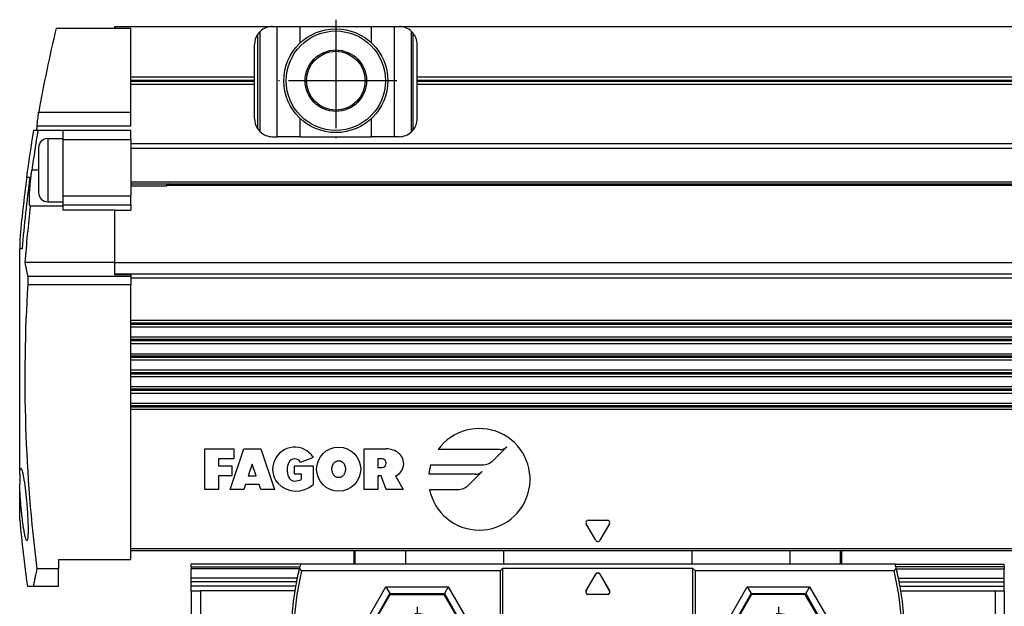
# Model space of a CAD drawing. Header units: millimetres. Extents: x -285 to 1770, y -283 to 203.
# Tile 19 of 30: x 446 to 555, y -9 to 56. Entities that reach past the tile are written whole.
import ezdxf

# ---------------------------------------------------------------- set-up
doc = ezdxf.new("R2010")
doc.units = ezdxf.units.MM
doc.linetypes.add('DOT_CENTER', pattern=[14, 12, -1, 0, -1])
doc.layers.add('1', color=7, linetype='Continuous')

# ---------------------------------------------------------------- blocks, each defined once
blk = doc.blocks.new('CABEZA__36', base_point=(464.6, -29.69))
at = {"color": 7, "linetype": 'Continuous'}
for p, q in [((482.6, -2.69), (482.6, -4.19)), ((536.6, -4.19), (536.6, -2.69)), ((464.6, -4.51), (464.6, -4.19)), ((476.68, -4.19), (464.6, -4.19)), ((482.6, -4.19), (476.68, -4.19)), ((482.72, -4.19), (482.6, -4.19)), ((488.36, -4.19), (482.72, -4.19)), ((499.2, -4.19), (488.36, -4.19)), ((520, -4.19), (499.2, -4.19)), ((530.84, -4.19), (520, -4.19)), ((536.48, -4.19), (530.84, -4.19)), ((536.6, -4.19), (536.48, -4.19)), ((542.52, -4.19), (536.6, -4.19)), ((542.52, -4.19), (554.6, -4.19)), ((554.6, -4.51), (554.6, -4.19)), ((464.6, -4.51), (464.6, -4.7)), ((464.6, -5.76), (464.6, -4.7)), ((498.8, -4.94), (476.8, -4.94)), ((499.1, -4.64), (498.8, -4.94)), ((498.8, -4.94), (498.8, -25.69)), ((499.1, -25.99), (499.1, -4.64)), ((499.1, -4.64), (520.1, -4.64)), ((508.29, -7.18), (509.38, -5.29)), ((508.32, -7.16), (509.38, -5.31)), ((509.82, -5.29), (510.91, -7.18)), ((509.82, -5.31), (510.88, -7.16)), ((520.1, -4.64), (520.1, -25.99)), ((520.4, -4.94), (520.1, -4.64)), ((520.4, -25.69), (520.4, -4.94)), ((542.4, -4.94), (520.4, -4.94)), ((554.6, -4.51), (554.6, -4.7)), ((554.6, -5.76), (554.6, -4.7)), ((464.6, -6.14), (464.6, -5.76)), ((464.6, -6.64), (464.6, -6.14)), ((554.6, -6.14), (554.6, -5.76)), ((554.6, -6.64), (554.6, -6.14)), ((464.6, -7.14), (464.6, -6.64)), ((464.6, -7.14), (464.6, -28.69)), ((464.6, -7.14), (465.6, -7.14)), ((465.6, -7.14), (465.6, -28.69)), ((476.06, -7.14), (465.6, -7.14)), ((483.65, -12.69), (486.63, -7.54)), ((486.15, -6.71), (486.58, -7.46)), ((486.58, -7.46), (486.63, -7.54)), ((486.63, -7.54), (492.57, -7.54)), ((492.57, -7.54), (492.62, -7.46)), ((492.57, -7.54), (495.55, -12.69)), ((493.05, -6.71), (492.62, -7.46)), ((510.69, -7.55), (508.51, -7.55)), ((510.67, -7.54), (508.53, -7.54)), ((526.63, -7.54), (523.65, -12.69)), ((526.15, -6.71), (526.58, -7.46)), ((526.58, -7.46), (526.63, -7.54)), ((532.57, -7.54), (526.63, -7.54)), ((532.57, -7.54), (532.62, -7.46)), ((535.55, -12.69), (532.57, -7.54)), ((533.05, -6.71), (532.62, -7.46)), ((543.14, -7.14), (553.6, -7.14)), ((553.6, -7.14), (553.6, -28.69)), ((553.6, -7.14), (554.6, -7.14)), ((554.6, -7.14), (554.6, -6.64)), ((554.6, -7.14), (554.6, -28.69)), ((482.7, -12.69), (483.57, -12.69)), ((483.57, -12.69), (483.65, -12.69)), ((486.63, -17.84), (483.65, -12.69)), ((495.55, -12.69), (492.57, -17.84)), ((495.63, -12.69), (495.55, -12.69)), ((496.5, -12.69), (495.63, -12.69)), ((522.7, -12.69), (523.57, -12.69)), ((523.57, -12.69), (523.65, -12.69)), ((523.65, -12.69), (526.63, -17.84)), ((532.57, -17.84), (535.55, -12.69)), ((535.63, -12.69), (535.55, -12.69)), ((536.5, -12.69), (535.63, -12.69)), ((486.15, -18.66), (486.58, -17.91)), ((486.58, -17.91), (486.63, -17.84)), ((492.57, -17.84), (486.63, -17.84)), ((492.62, -17.91), (492.57, -17.84)), ((493.05, -18.66), (492.62, -17.91)), ((526.15, -18.66), (526.58, -17.91)), ((526.58, -17.91), (526.63, -17.84)), ((526.63, -17.84), (532.57, -17.84)), ((532.62, -17.91), (532.57, -17.84)), ((533.05, -18.66), (532.62, -17.91)), ((499.1, -25.99), (478.31, -25.99)), ((478.51, -25.69), (498.8, -25.69)), ((498.8, -25.69), (499.1, -25.99)), ((520.1, -25.99), (520.4, -25.69)), ((540.89, -25.99), (520.1, -25.99)), ((540.69, -25.69), (520.4, -25.69)), ((465.1, -29.19), (464.6, -28.69)), ((465.1, -29.19), (465.6, -28.69)), ((465.1, -29.19), (465.6, -29.69)), ((465.6, -28.69), (553.6, -28.69)), ((482.6, -29.19), (536.6, -29.19)), ((482.6, -29.19), (482.6, -29.69)), ((536.6, -29.19), (536.6, -29.69)), ((553.6, -28.69), (554.1, -29.19)), ((554.1, -29.19), (553.6, -29.69)), ((554.6, -28.69), (554.1, -29.19)), ((465.6, -29.69), (482.6, -29.69)), ((536.6, -29.69), (553.6, -29.69))]:
    blk.add_line(p, q, dxfattribs=at)
at = {"color": 3, "linetype": 'Continuous'}
for p, q in [((482.72, -4.19), (482.72, -2.69)), ((488.36, -4.19), (488.36, -2.69)), ((499.2, -4.19), (499.2, -2.69)), ((520, -2.69), (520, -4.19)), ((530.84, -2.69), (530.84, -4.19)), ((536.48, -4.19), (536.48, -2.69)), ((464.6, -4.51), (476.6, -4.51)), ((476.55, -4.7), (464.6, -4.7)), ((509.38, -5.29), (509.38, -5.31)), ((509.82, -5.29), (509.82, -5.31)), ((554.6, -4.51), (542.6, -4.51)), ((542.65, -4.7), (554.6, -4.7)), ((476.31, -5.76), (464.6, -5.76)), ((476.24, -6.14), (464.6, -6.14)), ((542.89, -5.76), (554.6, -5.76)), ((542.96, -6.14), (554.6, -6.14)), ((476.14, -6.64), (464.6, -6.64)), ((482.7, -12.69), (486.15, -6.71)), ((483.57, -12.69), (486.58, -7.46)), ((486.15, -6.71), (493.05, -6.71)), ((486.58, -7.46), (492.62, -7.46)), ((492.62, -7.46), (495.63, -12.69)), ((493.05, -6.71), (496.5, -12.69)), ((508.29, -7.18), (508.32, -7.16)), ((508.51, -7.55), (508.53, -7.54)), ((510.67, -7.54), (510.69, -7.55)), ((510.88, -7.16), (510.91, -7.18)), ((522.7, -12.69), (526.15, -6.71)), ((523.57, -12.69), (526.58, -7.46)), ((526.15, -6.71), (533.05, -6.71)), ((526.58, -7.46), (532.62, -7.46)), ((532.62, -7.46), (535.63, -12.69)), ((533.05, -6.71), (536.5, -12.69)), ((543.06, -6.64), (554.6, -6.64)), ((486.15, -18.66), (482.7, -12.69)), ((486.58, -17.91), (483.57, -12.69)), ((495.63, -12.69), (492.62, -17.91)), ((496.5, -12.69), (493.05, -18.66)), ((526.15, -18.66), (522.7, -12.69)), ((526.58, -17.91), (523.57, -12.69)), ((535.63, -12.69), (532.62, -17.91)), ((536.5, -12.69), (533.05, -18.66)), ((492.62, -17.91), (486.58, -17.91)), ((532.62, -17.91), (526.58, -17.91)), ((493.05, -18.66), (486.15, -18.66)), ((533.05, -18.66), (526.15, -18.66))]:
    blk.add_line(p, q, dxfattribs=at)
at = {"color": 7, "linetype": 'Continuous'}
for centre, radius in [((489.6, -12.69), 2.75), ((489.6, -12.69), 2.5), ((529.6, -12.69), 2.75), ((529.6, -12.69), 2.5)]:
    blk.add_circle(centre, radius, dxfattribs=at)
for centre, radius, start, end in [((509.6, -12.69), 34, 165.5225, 166.0845), ((509.6, -12.69), 34, 13.9155, 14.4775), ((509.6, -12.69), 33.7, 166.7047, 202.6907), ((509.6, -12.69), 34, 166.4167, 168.238), ((509.6, -12.69), 34, 166.3043, 166.4167), ((509.6, -12.69), 34, 166.0845, 166.3043), ((509.6, -5.41), 0.25, 30, 150), ((509.6, -5.44), 0.25, 30, 150), ((509.6, -12.69), 33.7, 337.3093, 13.2953), ((509.6, -12.69), 34, 13.6957, 13.9155), ((509.6, -12.69), 34, 13.5833, 13.6957), ((509.6, -12.69), 34, 11.762, 13.5833), ((509.6, -12.69), 34, 168.8965, 169.7433), ((509.6, -12.69), 34, 168.238, 168.8965), ((509.6, -12.69), 34, 11.1035, 11.762), ((509.6, -12.69), 34, 10.2567, 11.1035), ((509.6, -12.69), 34, 170.5984, 203.0277), ((509.6, -12.69), 34, 169.7433, 170.5984), ((508.51, -7.3), 0.25, 150, 270), ((508.53, -7.29), 0.25, 150, 270), ((510.67, -7.29), 0.25, 270, 30), ((510.69, -7.3), 0.25, 270, 30), ((509.6, -12.69), 34, 336.9723, 9.4016), ((509.6, -12.69), 34, 9.4016, 10.2567)]:
    blk.add_arc(centre, radius, start, end, dxfattribs=at)
for points, knots in [([(476.8, -4.94), (476.78, -4.91), (476.74, -4.86), (476.68, -4.79), (476.63, -4.71), (476.59, -4.66), (476.57, -4.64)], [0, 0, 0, 0, 0.0954143, 0.19106, 0.2864288, 0.3820222, 0.3820222, 0.3820222, 0.3820222]), ([(542.63, -4.64), (542.61, -4.66), (542.57, -4.71), (542.52, -4.79), (542.46, -4.86), (542.42, -4.91), (542.4, -4.94)], [0, 0, 0, 0, 0.0954825, 0.1909591, 0.2864724, 0.3820222, 0.3820222, 0.3820222, 0.3820222]), ([(478.31, -25.99), (478.33, -25.96), (478.36, -25.91), (478.41, -25.84), (478.46, -25.76), (478.49, -25.71), (478.51, -25.69)], [0, 0, 0, 0, 0.0900935, 0.1799882, 0.2700098, 0.3600539, 0.3600539, 0.3600539, 0.3600539]), ([(540.69, -25.69), (540.71, -25.71), (540.74, -25.76), (540.79, -25.84), (540.84, -25.91), (540.87, -25.96), (540.89, -25.99)], [0, 0, 0, 0, 0.0899107, 0.1800615, 0.2700953, 0.3600539, 0.3600539, 0.3600539, 0.3600539])]:
    blk.add_open_spline(points, degree=3, knots=knots, dxfattribs=at)
at = {"layer": '1', "color": 2, "linetype": 'DOT_CENTER'}
for p, q in [((489.6, -8.94), (489.6, -16.44)), ((529.6, -8.94), (529.6, -16.44)), ((493.35, -12.69), (485.85, -12.69)), ((533.35, -12.69), (525.85, -12.69))]:
    blk.add_line(p, q, dxfattribs=at)
at = {"layer": '1', "color": 30, "linetype": 'Continuous'}
for centre in [(489.6, -12.69), (529.6, -12.69)]:
    blk.add_arc(centre, 3, 175, 95, dxfattribs=at)
blk = doc.blocks.new('REGLA__37', base_point=(445.6, -6.69))
at = {"color": 7, "linetype": 'Continuous'}
for p, q in [((449.63, 55.11), (456.1, 55.11)), ((456.1, 55.31), (473.6, 55.31)), ((456.1, 55.31), (456.1, 55.11)), ((456.1, 55.11), (457.9, 55.11)), ((457.9, 49.75), (457.9, 55.11)), ((473.6, 55.31), (474.1, 55.31)), ((474.1, 55.31), (476.66, 55.31)), ((476.66, 55.31), (484.54, 55.31)), ((484.54, 55.31), (487.1, 55.31)), ((487.1, 55.31), (487.6, 55.31)), ((487.6, 55.31), (573.6, 55.31)), ((488.97, 43.65), (488.97, 54.77)), ((489.13, 54.6), (489.13, 43.82)), ((471.6, 49.75), (471.6, 53.31)), ((489.6, 49.75), (489.6, 53.31)), ((457.9, 49.75), (471.6, 49.75)), ((457.9, 48.87), (457.9, 49.75)), ((471.6, 48.87), (471.6, 49.75)), ((489.6, 49.75), (571.6, 49.75)), ((489.6, 48.87), (489.6, 49.75)), ((471.6, 48.87), (457.9, 48.87)), ((457.9, 45.81), (457.9, 48.87)), ((471.6, 45.11), (471.6, 48.87)), ((571.6, 48.87), (489.6, 48.87)), ((489.6, 45.11), (489.6, 48.87)), ((447.7, 45.81), (457.9, 45.81)), ((457.9, 44.31), (457.9, 45.81)), ((447.62, 43.81), (447.13, 43.81)), ((447.53, 44.31), (457.9, 44.31)), ((450.4, 43.81), (447.62, 43.81)), ((450.4, 42.91), (450.4, 43.81)), ((457.9, 43.81), (450.4, 43.81)), ((457.9, 42.81), (457.9, 43.81)), ((448.7, 42.91), (450.4, 42.91)), ((450.4, 42.81), (450.4, 42.91)), ((450.4, 36.56), (450.4, 42.81)), ((457.9, 42.81), (457.9, 42.31)), ((473.6, 43.11), (474.1, 43.11)), ((476.66, 43.11), (474.1, 43.11)), ((476.66, 43.11), (484.54, 43.11)), ((487.1, 43.11), (484.54, 43.11)), ((487.6, 43.11), (487.1, 43.11)), ((447.7, 41.91), (447.7, 39.41)), ((457.9, 42.31), (457.9, 41.81)), ((1694.3, 42.31), (457.9, 42.31)), ((457.9, 41.81), (457.9, 38.11)), ((447.7, 39.41), (447.7, 36.91)), ((446.38, 38.61), (446.35, 38.61)), ((446.72, 38.61), (446.38, 38.61)), ((457.9, 38.11), (457.9, 36.56)), ((457.9, 37.91), (1694.3, 37.91)), ((457.9, 37.66), (461.9, 37.66)), ((461.9, 37.66), (461.9, 37.91)), ((462.15, 37.91), (461.9, 37.66)), ((461.97, 37.73), (1690.23, 37.73)), ((450.4, 35.91), (450.4, 36.56)), ((457.9, 35.57), (457.9, 36.56)), ((450.4, 35.42), (446.78, 35.42)), ((448.7, 35.91), (450.4, 35.91)), ((450.4, 35.57), (450.4, 35.91)), ((450.4, 35.42), (450.4, 35.57)), ((450.4, 34.99), (450.4, 35.42)), ((456.1, 34.99), (450.4, 34.99)), ((456.1, 34.99), (456.1, 29.18)), ((456.1, 34.99), (457.9, 34.99)), ((457.9, 35.57), (457.9, 34.99)), ((445.6, 31.7), (445.6, 30.71)), ((445.85, 30.71), (445.6, 30.71)), ((445.6, 5.75), (445.6, 30.71)), ((456.1, 29.18), (446.18, 29.18)), ((456.1, 29.18), (456.1, 29.18)), ((456.1, 29.18), (456.1, 27.95)), ((456.1, 29.18), (1696.1, 29.18)), ((456.1, 27.95), (456.1, 27.84)), ((457.9, 27.84), (456.1, 27.84)), ((457.9, 27.84), (457.9, 27.69)), ((457.9, 27.69), (457.9, 27.49)), ((457.9, 27.49), (457.9, 26.76)), ((457.9, 22.76), (457.9, 26.76)), ((457.9, 22.07), (457.9, 22.76)), ((1694.3, 22.76), (457.9, 22.76)), ((457.9, 20.92), (457.9, 22.07)), ((457.9, 22.07), (1694.3, 22.07)), ((457.9, 20.24), (457.9, 20.92)), ((1694.3, 20.92), (457.9, 20.92)), ((457.9, 19.09), (457.9, 20.24)), ((457.9, 20.24), (1694.3, 20.24)), ((457.9, 18.41), (457.9, 19.09)), ((457.9, 19.09), (1694.3, 19.09)), ((457.9, 17.26), (457.9, 18.41)), ((457.9, 18.41), (1694.3, 18.41)), ((457.9, 16.57), (457.9, 17.26)), ((1694.3, 17.26), (457.9, 17.26)), ((457.9, 15.42), (457.9, 16.57)), ((457.9, 16.57), (1694.3, 16.57)), ((457.9, 14.74), (457.9, 15.42)), ((1694.3, 15.42), (457.9, 15.42)), ((457.9, 13.59), (457.9, 14.74)), ((457.9, 14.74), (1694.3, 14.74)), ((457.9, 12.91), (457.9, 13.59)), ((1694.3, 13.59), (457.9, 13.59)), ((457.9, -2.49), (457.9, 12.91)), ((1694.3, 12.91), (457.9, 12.91)), ((445.6, 5.75), (445.6, 4.65)), ((445.6, 0.68), (445.6, 4.65)), ((457.9, -3.69), (457.9, -2.49)), ((457.9, -2.69), (1694.3, -2.69)), ((449.9, -3.69), (449.9, -4.71)), ((449.9, -3.69), (457.9, -3.69)), ((449.9, -4.71), (447.5, -4.71)), ((449.9, -6.69), (449.9, -4.71)), ((447.09, -6.69), (446.45, -6.69)), ((449.9, -6.69), (447.09, -6.69))]:
    blk.add_line(p, q, dxfattribs=at)
at = {"color": 3, "linetype": 'Continuous'}
for p, q in [((472.23, 43.65), (472.23, 54.77)), ((474.1, 43.11), (474.1, 55.31)), ((476.66, 53.5), (476.66, 55.31)), ((484.54, 53.5), (484.54, 55.31)), ((487.1, 43.11), (487.1, 55.31)), ((471.93, 54.42), (471.93, 44)), ((457.9, 49.38), (471.6, 49.38)), ((457.9, 49.24), (471.6, 49.24)), ((489.6, 49.38), (571.6, 49.38)), ((489.6, 49.24), (571.6, 49.24)), ((476.66, 43.11), (476.66, 45.12)), ((484.54, 43.11), (484.54, 45.12)), ((448.7, 42.91), (448.7, 39.41)), ((450.4, 42.81), (457.9, 42.81)), ((1694.3, 41.81), (457.9, 41.81)), ((447.7, 39.41), (446.95, 39.41)), ((448.7, 39.41), (448.7, 35.91)), ((457.9, 38.11), (1694.3, 38.11)), ((462.08, 37.84), (1690.12, 37.84)), ((450.4, 36.56), (457.9, 36.56)), ((450.4, 35.57), (457.9, 35.57)), ((446.48, 27.69), (457.9, 27.69)), ((456.1, 27.95), (1696.1, 27.95)), ((457.9, 27.49), (1694.3, 27.49)), ((446.5, 26.76), (457.9, 26.76)), ((1694.3, 22.49), (457.9, 22.49)), ((1694.3, 22.34), (457.9, 22.34)), ((1694.3, 20.65), (457.9, 20.65)), ((1694.3, 20.51), (457.9, 20.51)), ((1694.3, 18.82), (457.9, 18.82)), ((1694.3, 18.68), (457.9, 18.68)), ((1694.3, 16.99), (457.9, 16.99)), ((1694.3, 16.84), (457.9, 16.84)), ((1694.3, 15.15), (457.9, 15.15)), ((1694.3, 15.01), (457.9, 15.01)), ((1694.3, 13.32), (457.9, 13.32)), ((1694.3, 13.18), (457.9, 13.18)), ((498.01, 7.28), (499.51, 8.78)), ((466.1, 4.06), (466.1, 8.56)), ((466.1, 8.56), (469.29, 8.56)), ((468.91, 4.06), (470.41, 8.56)), ((469.29, 8.56), (469.29, 7.44)), ((470.41, 8.56), (472.29, 8.56)), ((472.29, 8.56), (473.79, 4.06)), ((483.74, 8.56), (486.18, 8.56)), ((483.74, 4.06), (483.74, 8.56)), ((498.77, 8.48), (491.91, 8.48)), ((467.6, 7.44), (467.6, 6.69)), ((469.29, 7.44), (467.6, 7.44)), ((467.6, 6.69), (469.1, 6.69)), ((469.1, 6.69), (469.1, 5.56)), ((471.35, 6.87), (470.91, 5.56)), ((471.79, 5.56), (471.35, 6.87)), ((476.04, 5.75), (476.04, 6.69)), ((476.04, 6.69), (478.1, 6.69)), ((478.09, 7.62), (476.69, 7.06)), ((478.1, 6.69), (478.1, 4.62)), ((485.71, 7.44), (485.24, 7.44)), ((485.24, 7.44), (485.24, 6.5)), ((491.08, 6.79), (496.82, 6.79)), ((467.6, 5.56), (467.6, 4.06)), ((469.1, 5.56), (467.6, 5.56)), ((470.91, 5.56), (471.79, 5.56)), ((476.79, 5.75), (476.04, 5.75)), ((476.79, 5.19), (476.79, 5.75)), ((485.24, 6.5), (485.71, 6.5)), ((485.62, 5.56), (485.24, 5.56)), ((485.24, 5.56), (485.24, 4.06)), ((486.18, 4.06), (485.62, 5.56)), ((487.22, 5.56), (488.05, 4.06)), ((496.04, 5.75), (490.88, 5.75)), ((495.28, 4.55), (496.78, 6.05)), ((470.6, 4.62), (470.41, 4.06)), ((472.1, 4.62), (470.6, 4.62)), ((472.29, 4.06), (472.1, 4.62)), ((467.6, 4.06), (466.1, 4.06)), ((470.41, 4.06), (468.91, 4.06)), ((473.79, 4.06), (472.29, 4.06)), ((485.24, 4.06), (483.74, 4.06)), ((488.05, 4.06), (486.18, 4.06)), ((490.96, 4.06), (494.09, 4.06)), ((509.38, -1.56), (508.32, 0.28)), ((508.53, 0.66), (510.67, 0.66)), ((510.88, 0.28), (509.82, -1.56)), ((1694.3, -2.49), (457.9, -2.49))]:
    blk.add_line(p, q, dxfattribs=at)
at = {"color": 7, "linetype": 'Continuous'}
for radius in [5.75, 5.5, 3.4, 3.25]:
    blk.add_circle((480.6, 49.31), radius, dxfattribs=at)
at = {"color": 3, "linetype": 'Continuous'}
blk.add_circle((480.91, 6.31), 2.44, dxfattribs=at)
at = {"color": 7, "linetype": 'Continuous'}
for centre, radius, start, end in [((612.87, 16.33), 167.78, 166.6355, 169.8795), ((473.6, 53.31), 2, 133.1047, 146.4427), ((473.6, 53.31), 2, 90, 133.1047), ((487.6, 53.31), 2, 46.8953, 90), ((487.6, 53.31), 2, 40.3149, 46.8953), ((487.6, 53.31), 2, 0, 40.3149), ((473.6, 53.31), 2, 146.4427, 180), ((473.6, 45.11), 2, 180, 213.5573), ((487.6, 45.11), 2, 319.6851, 0), ((612.87, 16.33), 168, 170.5853, 172.3784), ((612.87, 16.33), 167.52, 170.5579, 172.0788), ((612.87, 16.33), 167.69, 170.3946, 170.568), ((473.6, 45.11), 2, 213.5573, 226.8953), ((473.6, 45.11), 2, 226.8953, 270), ((487.6, 45.11), 2, 270, 313.1047), ((487.6, 45.11), 2, 313.1047, 319.6851), ((448.7, 41.91), 1, 89.9961, 179.9961), ((612.87, 16.33), 167.97, 172.3772, 174.749), ((612.87, 16.33), 167.63, 172.3617, 175.0784), ((448.7, 36.91), 1, 179.9961, 269.9961), ((612.87, 16.33), 167.19, 173.4425, 175.5918), ((469.89, 33.26), 24.06, 189.7565, 193.3776), ((612.87, 16.33), 166.7, 176.4122, 187.2492), ((612.87, 16.33), 168, 185.345, 187.8739)]:
    blk.add_arc(centre, radius, start, end, dxfattribs=at)
at = {"color": 3, "linetype": 'Continuous'}
for centre, radius, start, end in [((496.48, 5.19), 5.62, 191.537, 144.197), ((476.04, 6.31), 2.44, 32.579, 219.5977), ((498.77, 9.52), 1.04, 270, 315), ((486.18, 6.36), 2.2, 50.7613, 90), ((486.63, 6.92), 1.48, 293.2767, 50.7613), ((477.17, 6.22), 1.97, 154.6231, 202.6199), ((476.04, 6.69), 0.752, 29.919, 150.081), ((485.71, 6.97), 0.469, 270, 90), ((496.48, 5.19), 5.62, 163.4412, 174.2608), ((496.82, 8.48), 1.69, 270, 315), ((476.04, 5.75), 0.75, 202.6199, 270), ((496.04, 6.79), 1.04, 270, 315), ((476.2, 6.67), 2.79, 223.129, 312.9833), ((476.04, 6.59), 1.59, 270, 298.0725), ((494.09, 5.75), 1.69, 270, 315), ((508.53, 0.41), 0.25, 90, 210), ((510.67, 0.41), 0.25, 330, 90), ((509.6, -1.44), 0.25, 210, 330)]:
    blk.add_arc(centre, radius, start, end, dxfattribs=at)
at = {"color": 7, "linetype": 'Continuous'}
for points, knots in [([(447.53, 44.31), (447.55, 44.56), (447.61, 45.06), (447.67, 45.56), (447.7, 45.81)], [0, 0, 0, 0, 0.754936, 1.510269, 1.510269, 1.510269, 1.510269]), ([(446.78, 35.42), (446.77, 35.43), (446.74, 35.45), (446.72, 35.52), (446.69, 35.64), (446.67, 35.83), (446.67, 36.1), (446.67, 36.39), (446.68, 36.75), (446.71, 37.14), (446.74, 37.57), (446.77, 37.92), (446.8, 38.23), (446.84, 38.56), (446.89, 38.97), (446.93, 39.26), (446.95, 39.41)], [0, 0, 0, 0, 0.034385, 0.099339, 0.212235, 0.390546, 0.692535, 1.003389, 1.27508, 1.754131, 2.192989, 2.547237, 2.808175, 3.146146, 3.554288, 4.02577, 4.02577, 4.02577, 4.02577]), ([(446.48, 27.69), (446.49, 27.66), (446.5, 27.62), (446.5, 27.54), (446.51, 27.44), (446.51, 27.32), (446.51, 27.19), (446.51, 27.05), (446.51, 26.91), (446.5, 26.81), (446.5, 26.76)], [0, 0, 0, 0, 0.0759304, 0.1506608, 0.2378916, 0.369366, 0.4986847, 0.6376365, 0.7828205, 0.931409, 0.931409, 0.931409, 0.931409]), ([(445.6, 5.75), (445.6, 5.84), (445.61, 6), (445.64, 6.2), (445.66, 6.35), (445.71, 6.39), (445.73, 6.41)], [0, 0, 0, 0, 0.2516218, 0.4903588, 0.6203553, 0.681131, 0.681131, 0.681131, 0.681131]), ([(445.73, 6.41), (445.74, 6.39), (445.8, 6.35), (445.84, 6.2), (445.91, 6), (445.97, 5.69), (446.04, 5.32), (446.12, 4.84), (446.18, 4.42), (446.22, 4.07), (446.26, 3.77), (446.3, 3.39), (446.34, 2.93), (446.39, 2.42), (446.43, 1.91), (446.46, 1.45), (446.48, 1.07), (446.5, 0.77), (446.51, 0.42), (446.53, 0), (446.53, -0.48), (446.52, -0.86), (446.51, -1.17), (446.48, -1.37), (446.46, -1.54), (446.41, -1.58), (446.39, -1.59)], [0, 0, 0, 0, 0.066861, 0.206338, 0.455854, 0.715617, 1.128407, 1.61707, 2.171838, 2.384459, 2.687635, 3.074136, 3.536756, 4.068325, 4.60151, 5.06481, 5.451296, 5.754008, 5.965956, 6.513518, 6.995227, 7.401797, 7.66326, 7.913385, 8.049373, 8.11238, 8.11238, 8.11238, 8.11238]), ([(446.39, -1.59), (446.37, -1.58), (446.32, -1.54), (446.29, -1.43), (446.24, -1.3), (446.2, -1.13), (446.14, -0.86), (446.08, -0.52), (446.01, -0.13), (445.97, 0.22), (445.93, 0.51), (445.9, 0.77), (445.86, 1.07), (445.82, 1.45), (445.77, 1.91), (445.73, 2.4), (445.69, 2.86), (445.67, 3.24), (445.65, 3.58), (445.63, 3.91), (445.61, 4.26), (445.6, 4.51), (445.6, 4.65)], [0, 0, 0, 0, 0.067909, 0.209899, 0.320412, 0.488864, 0.72868, 1.136777, 1.545763, 1.911801, 2.190869, 2.404395, 2.708644, 3.096336, 3.56022, 4.093077, 4.55553, 4.947714, 5.261, 5.567135, 5.928516, 6.325599, 6.325599, 6.325599, 6.325599]), ([(447.5, -4.71), (447.47, -4.89), (447.39, -5.26), (447.28, -5.78), (447.18, -6.25), (447.12, -6.54), (447.09, -6.69)], [0, 0, 0, 0, 0.5769, 1.114616, 1.588455, 2.023333, 2.023333, 2.023333, 2.023333])]:
    blk.add_open_spline(points, degree=3, knots=knots, dxfattribs=at)
at = {"color": 3, "linetype": 'Continuous'}
blk.add_open_spline([(480.91, 7.25), (480.9, 7.25), (480.88, 7.25), (480.81, 7.24), (480.72, 7.22), (480.63, 7.18), (480.56, 7.14), (480.49, 7.08), (480.41, 7.01), (480.31, 6.88), (480.22, 6.7), (480.18, 6.53), (480.16, 6.4), (480.16, 6.31), (480.17, 6.2), (480.19, 6.06), (480.23, 5.91), (480.29, 5.78), (480.35, 5.69), (480.42, 5.6), (480.53, 5.5), (480.67, 5.42), (480.8, 5.38), (480.91, 5.37), (481.02, 5.38), (481.15, 5.41), (481.26, 5.48), (481.36, 5.55), (481.44, 5.64), (481.51, 5.73), (481.56, 5.84), (481.6, 5.93), (481.62, 6.01), (481.64, 6.07), (481.65, 6.13), (481.66, 6.22), (481.66, 6.33), (481.66, 6.46), (481.63, 6.59), (481.59, 6.72), (481.55, 6.81), (481.51, 6.88), (481.46, 6.96), (481.39, 7.04), (481.31, 7.11), (481.21, 7.17), (481.1, 7.23), (480.99, 7.24), (480.93, 7.25), (480.92, 7.25), (480.91, 7.25)], degree=3, knots=[0, 0, 0, 0, 0.034211, 0.075166, 0.197483, 0.299555, 0.376453, 0.456451, 0.566203, 0.70371, 0.928832, 1.160689, 1.227212, 1.320584, 1.436324, 1.571014, 1.742439, 1.883698, 1.992692, 2.064649, 2.249404, 2.426576, 2.547482, 2.655496, 2.763983, 2.88451, 3.034686, 3.159204, 3.248528, 3.382169, 3.50228, 3.605308, 3.686173, 3.738749, 3.795158, 3.881589, 3.992852, 4.124776, 4.274569, 4.403745, 4.511029, 4.594231, 4.650023, 4.787758, 4.897342, 4.97699, 5.124225, 5.276879, 5.294496, 5.312077, 5.312077, 5.312077, 5.312077], dxfattribs=at)
at = {"layer": '1', "color": 2, "linetype": 'DOT_CENTER'}
for p, q in [((480.6, 56.06), (480.6, 42.56)), ((487.35, 49.31), (473.85, 49.31))]:
    blk.add_line(p, q, dxfattribs=at)
blk = doc.blocks.new('Regla_G2_cm1140-T__38', base_point=(445.6, -29.69))
for name, p in [('REGLA__37', (445.6, -6.69)), ('CABEZA__36', (464.6, -29.69))]:
    blk.add_blockref(name, p)
blk = doc.blocks.new('A1', base_point=(626, 12.47))
blk.add_blockref('Regla_G2_cm1140-T__38', (445.6, -29.69))

msp = doc.modelspace()

# ---------------------------------------------------------------- block references
msp.add_blockref('A1', (626, 12.47))

doc.saveas('drawing.dxf')
